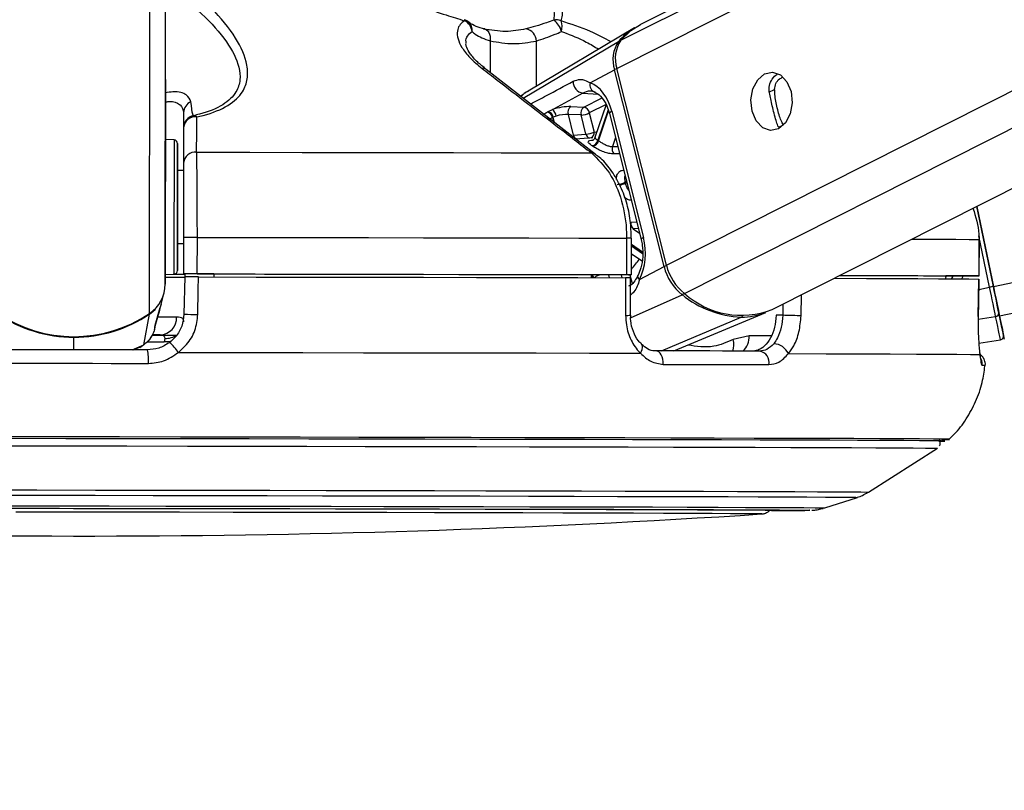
# Paper-space layout '2.5M DUO Wall Base Bracket' of a CAD drawing. Header units: millimetres. Extents: x 20 to 18989, y 40 to 14956.
# Tile 8 of 109: x 4041 to 4203, y 6362 to 6489. Entities that reach past the tile are written whole.
import ezdxf

# ---------------------------------------------------------------- set-up
doc = ezdxf.new("R2010")
doc.units = ezdxf.units.MM
doc.layers.add('COMPONENT_GEOMETRY', color=7, linetype='Continuous')
doc.styles.add('SLDTEXTSTYLE1', font='TXT', dxfattribs={"width": 0.75})
doc.dimstyles.new('SLDDIMSTYLE0', dxfattribs={"dimtxt": 150, "dimasz": 6.604, "dimexe": 0, "dimexo": 0.0625, "dimgap": 37.5, "dimtad": 0, "dimtih": 1, "dimtoh": 1, "dimdec": 0, "dimlfac": 0.5, "dimrnd": 1e-09, "dimzin": 12, "dimdsep": 46, "dimtxsty": 'SLDTEXTSTYLE1', "dimsah": 1, "dimcen": 0.09, "dimadec": 0, "dimazin": 3, "dimtfac": 1, "dimtdec": 0, "dimtofl": 0, "dimtmove": 0, "dimatfit": 3, "dimfxl": 1, "dimfrac": 2, "dimtolj": 1, "dimtzin": 12, "dimarcsym": 0})

# ---------------------------------------------------------------- blocks, each defined once
blk = doc.blocks.new('_D_23')
at = {"layer": 'COMPONENT_GEOMETRY', "color": 7, "ltscale": 2}
for p, q in [((6638.52, 7959.49), (607.65, 7959.49)), ((614, 7959.49), (614, 5158.05)), ((614, 2118.49), (614, 4919.93)), ((6537.75, 2118.49), (607.65, 2118.49))]:
    blk.add_line(p, q, dxfattribs=at)
for points in [[(614, 7959.49), (612.99, 7952.89), (615.02, 7952.89)], [(614, 2118.49), (615.02, 2125.1), (612.99, 2125.1)]]:
    blk.add_solid(points, dxfattribs=at)
at = {"layer": 'COMPONENT_GEOMETRY', "color": 7, "ltscale": 2, "insert": (392.34, 5113.29), "char_height": 150, "attachment_point": 1, "style": 'SLDTEXTSTYLE1'}
blk.add_mtext('2921', dxfattribs=at)

psp = doc.layouts.new('2.5M DUO Wall Base Bracket')

# ---------------------------------------------------------------- linework, layer by layer
at = {"color": 8, "linetype": 'Continuous', "lineweight": 25, "ltscale": 2}
for p, q in [((4139.09, 6480.52), (4397.59, 6611)), ((4139.74, 6485.15), (4389.06, 6611)), ((4147.22, 6448.17), (4469.8, 6611)), ((4150.2, 6443.53), (4481.98, 6611)), ((4200.9, 6444.69), (5001.32, 6611)), ((4201.9, 6439.86), (5025.54, 6611)), ((4064.91, 6445.05), (4065.12, 6601.65)), ((4062.33, 6440.24), (4062.52, 6586.5)), ((4118.26, 6485.03), (4118.25, 6479.81)), ((4123.67, 6475.61), (4139.34, 6484.91)), ((4125.85, 6485.01), (4125.84, 6477.56)), ((4164.05, 6476.6), (4164.98, 6477.07)), ((4133.47, 6476.44), (4135.99, 6476.26)), ((4133.65, 6474.13), (4136.65, 6475.65)), ((4137.3, 6474.58), (4134.55, 6473.19)), ((4137.65, 6473.73), (4135.96, 6468.71)), ((4136.08, 6468.63), (4137.72, 6473.52)), ((4127.86, 6472.27), (4127.65, 6472.29)), ((4128.51, 6472.43), (4128.69, 6471.71)), ((4128.86, 6471.58), (4128.63, 6472.49)), ((4165.69, 6470.84), (4166.45, 6471.22)), ((4138.86, 6469.14), (4138.37, 6467.67)), ((4138.37, 6467.67), (4139.23, 6467.69)), ((4140.67, 6461.93), (4140.43, 6461.81)), ((4140.48, 6461.64), (4140.72, 6461.76)), ((4141.38, 6455.27), (4142.34, 6455.3)), ((4142.62, 6454.19), (4141.77, 6454.16)), ((4141.77, 6454.16), (4142.8, 6453.47)), ((4200.28, 6444.56), (4198.53, 6452.99)), ((4143.3, 6450.34), (4141.47, 6451.57)), ((4141.47, 6451.36), (4143.3, 6450.13)), ((4141.46, 6449.73), (4141.61, 6449.95)), ((4137.69, 6446.62), (4137.81, 6446.13)), ((4139.93, 6446.13), (4139.81, 6446.62)), ((4141.23, 6446.62), (4141.59, 6445.17)), ((4193.07, 6446.27), (4193.17, 6446.42)), ((4194.22, 6446.42), (4194.03, 6445.95)), ((4198.49, 6444.19), (4200.28, 6444.56)), ((4141.34, 6439.53), (4149.79, 6443.34)), ((4169.31, 6439.87), (4169.4, 6443.33)), ((4166.35, 6441.8), (4166.31, 6439.95)), ((4146.38, 6434.11), (4159.48, 6439.65)), ((4198.4, 6439.29), (4201.27, 6439.76)), ((4049.89, 6434.29), (4049.89, 6436.34)), ((4164.44, 6436.6), (4160.82, 6436.6)), ((4059.48, 6434.27), (4061.38, 6435.1)), ((4060.71, 6434.74), (4061.38, 6435.1)), ((4061.96, 6435.57), (4064.76, 6435.57)), ((4193.68, 6419.58), (4193.67, 6419.58))]:
    psp.add_line(p, q, dxfattribs=at)
at = {"color": 7, "linetype": 'Continuous', "lineweight": 25, "ltscale": 2}
for p, q in [((4387.16, 6611), (4142.95, 6487.73)), ((4164.57, 6440.89), (4501.56, 6611)), ((4064.95, 6478.67), (4065.12, 6601.65)), ((4141.96, 6487.17), (4124.52, 6476.77)), ((4135.53, 6466.4), (4117.59, 6480.32)), ((4134.68, 6478.16), (4138.69, 6480.3)), ((4146.82, 6447.96), (4138.69, 6480.3)), ((4147.22, 6448.17), (4139.09, 6480.52)), ((4064.95, 6478.67), (4064.91, 6445.05)), ((4067.94, 6473.28), (4067.93, 6463.73)), ((4127.79, 6473.43), (4128.49, 6473.74)), ((4131.5, 6474.23), (4133.65, 6474.13)), ((4137.31, 6474.57), (4135.48, 6469.15)), ((4138.24, 6473.46), (4143.44, 6452.75)), ((4129.12, 6472.68), (4128.63, 6472.49)), ((4131.07, 6472.95), (4131.92, 6469.57)), ((4133.22, 6472.86), (4131.07, 6472.95)), ((4134, 6469.73), (4133.22, 6472.86)), ((4134.55, 6473.19), (4135.34, 6470.06)), ((4137.87, 6473.1), (4143.07, 6452.38)), ((4067.94, 6470.79), (4067.93, 6465)), ((4066.37, 6468.77), (4064.94, 6468.84)), ((4131.92, 6469.57), (4134, 6469.73)), ((4135.12, 6469.11), (4132.3, 6468.91)), ((4067.93, 6463.73), (4066.93, 6463.74)), ((4067.93, 6463.73), (4067.93, 6463.73)), ((4200.9, 6444.69), (4198.16, 6457.85)), ((4198.16, 6457.85), (4200.9, 6444.69)), ((4067.92, 6452.76), (4067.91, 6446.76)), ((4070.18, 6446.76), (4070.19, 6452.76)), ((4140.68, 6452.63), (4140.67, 6446.63)), ((4141.46, 6446.62), (4141.47, 6452.62)), ((4198.54, 6452.41), (4198.53, 6446.41)), ((4198.56, 6452.41), (4198.54, 6452.41)), ((4198.55, 6446.41), (4198.56, 6452.41)), ((4066.92, 6451.74), (4067.92, 6451.73)), ((4141.46, 6450.05), (4143.21, 6448.88)), ((4142.8, 6445.81), (4146.82, 6447.96)), ((4064.91, 6446.63), (4066.34, 6446.71)), ((4067.91, 6446.74), (4067.91, 6446.76)), ((4072.91, 6446.74), (4067.91, 6446.74)), ((4067.91, 6446.74), (4067.91, 6446.73)), ((4067.91, 6446.74), (4067.91, 6446.72)), ((4067.91, 6446.73), (4068.13, 6446.73)), ((4067.91, 6446.72), (4067.91, 6446.73)), ((4068.12, 6446.26), (4068, 6440.15)), ((4068.13, 6446.74), (4068.12, 6446.24)), ((4072.91, 6446.75), (4072.91, 6446.25)), ((4134.88, 6446.63), (4134.87, 6446.14)), ((4140.87, 6446.62), (4134.88, 6446.62)), ((4141.29, 6439.99), (4141.29, 6446.12)), ((4193.07, 6446.43), (4193.06, 6445.95)), ((4196.55, 6446.41), (4193.07, 6446.42)), ((4198.42, 6439.74), (4198.52, 6445.91)), ((4198.49, 6445.91), (4198.5, 6445.91)), ((4064.24, 6441.79), (4064.68, 6443.47)), ((4063.28, 6438.31), (4064.07, 6441.21)), ((4064.24, 6441.79), (4064.05, 6441.11)), ((4061.38, 6435.1), (4062.31, 6440.13)), ((4141.29, 6439.99), (4141.29, 6439.99)), ((4148.44, 6434.1), (4163.52, 6440.43)), ((4166.31, 6439.95), (4165.21, 6439.95)), ((4198.4, 6439.74), (4198.42, 6439.74)), ((4063.15, 6437.64), (4063.24, 6438.02)), ((4063.23, 6438.13), (4063.29, 6438.3)), ((4063.31, 6438.37), (4063.33, 6438.42)), ((4064.09, 6436.72), (4062.75, 6436.72)), ((4064.83, 6436.16), (4064.76, 6435.57)), ((4160.82, 6436.6), (4158.19, 6435.96)), ((4059.67, 6434.26), (4060.72, 6434.72)), ((4060.74, 6434.68), (4061.12, 6434.96)), ((4143.12, 6435.18), (4143.09, 6435.2)), ((4198.51, 6435.38), (4202.07, 6435.93)), ((4180.4, 6410.9), (4191.71, 6418.12)), ((4173.23, 6408.31), (4178.56, 6410.03))]:
    psp.add_line(p, q, dxfattribs=at)
at = {"color": 8, "linetype": 'Continuous', "lineweight": 25, "ltscale": 2, "flags": 128}
for points in [[(4114.03, 6488.51), (4114.04, 6488.5), (4114.06, 6488.48), (4114.07, 6488.45), (4114.07, 6488.4), (4114.07, 6488.34)], [(4138.24, 6473.46), (4138.07, 6473.37), (4137.95, 6473.27), (4137.88, 6473.19), (4137.87, 6473.11), (4137.87, 6473.1)], [(4135.34, 6470.06), (4135.67, 6470.1), (4135.81, 6470.11)], [(4066.37, 6468.77), (4066.37, 6468.75), (4066.37, 6468.22), (4066.37, 6466.98), (4066.37, 6465.1), (4066.36, 6462.73), (4066.36, 6460.01)], [(4139.53, 6466.49), (4139.2, 6466.48), (4138.57, 6466.47)], [(4066.36, 6460.01), (4066.35, 6457.14), (4066.35, 6454.31), (4066.35, 6451.71), (4066.34, 6449.53), (4066.34, 6447.9), (4066.34, 6446.94), (4066.34, 6446.71)], [(4143.44, 6452.75), (4143.28, 6452.65), (4143.16, 6452.55), (4143.09, 6452.47), (4143.07, 6452.39), (4143.07, 6452.38)], [(4187.52, 6452.48), (4188.5, 6452.48), (4191.9, 6452.46), (4194.71, 6452.44), (4196.93, 6452.43), (4198.54, 6452.41)], [(4142.8, 6445.81), (4142.66, 6445.99), (4142.57, 6446.16), (4142.52, 6446.32), (4142.53, 6446.47), (4142.55, 6446.54)], [(4062.29, 6440.21), (4062.31, 6440.16), (4062.31, 6440.13)], [(4066.79, 6439.66), (4065.91, 6439.66), (4064.81, 6439.66), (4063.68, 6439.66)], [(4065.85, 6435.67), (4065.37, 6435.58), (4064.76, 6435.57)], [(4142.96, 6433.72), (4143.13, 6434.05), (4143.24, 6434.36), (4143.29, 6434.65), (4143.27, 6434.9), (4143.18, 6435.1), (4143.12, 6435.18)], [(4034.22, 6411.27), (4043.83, 6411.26), (4053.48, 6411.25), (4063.11, 6411.23), (4072.66, 6411.22), (4082.09, 6411.2), (4091.34, 6411.19), (4100.37, 6411.17), (4109.12, 6411.15), (4117.55, 6411.14), (4125.61, 6411.12), (4133.25, 6411.1), (4140.44, 6411.08), (4147.14, 6411.06), (4153.3, 6411.05), (4158.9, 6411.03), (4163.9, 6411.01), (4168.28, 6410.99), (4172.01, 6410.97), (4175.08, 6410.96), (4177.46, 6410.94), (4179.14, 6410.93), (4180.12, 6410.91), (4180.4, 6410.9)], [(4034.44, 6410.4), (4043.92, 6410.39), (4053.43, 6410.38), (4062.92, 6410.36), (4072.34, 6410.35), (4081.64, 6410.33), (4090.76, 6410.32), (4099.66, 6410.3), (4108.29, 6410.28), (4116.6, 6410.27), (4124.54, 6410.25), (4132.08, 6410.23), (4139.17, 6410.21), (4145.77, 6410.2), (4151.84, 6410.18), (4157.36, 6410.16), (4162.29, 6410.14), (4166.61, 6410.12), (4170.29, 6410.11), (4173.31, 6410.09), (4175.66, 6410.08), (4177.32, 6410.06), (4178.29, 6410.05), (4178.56, 6410.03)], [(4037.04, 6408.66), (4046.36, 6408.65), (4055.69, 6408.64), (4065, 6408.62), (4074.21, 6408.61), (4083.29, 6408.59), (4092.18, 6408.58), (4100.82, 6408.56), (4109.17, 6408.54), (4117.18, 6408.53), (4124.81, 6408.51), (4132, 6408.49), (4138.73, 6408.47), (4144.95, 6408.46), (4150.62, 6408.44), (4155.72, 6408.42), (4160.2, 6408.4), (4164.06, 6408.39), (4167.26, 6408.37), (4169.79, 6408.36), (4171.64, 6408.34), (4172.78, 6408.33), (4173.22, 6408.31), (4173.23, 6408.31)], [(4170.75, 6407.93), (4170.73, 6407.92), (4170.71, 6407.92)]]:
    psp.add_lwpolyline(points, dxfattribs=at)
at = {"color": 7, "linetype": 'Continuous', "lineweight": 25, "ltscale": 2, "flags": 128}
for points in [[(4117.16, 6487), (4117.42, 6486.97), (4117.65, 6486.86), (4117.87, 6486.68), (4118.04, 6486.43), (4118.17, 6486.13), (4118.25, 6485.79), (4118.28, 6485.42), (4118.26, 6485.03)], [(4139.74, 6485.15), (4141.36, 6486.72), (4142.95, 6487.73)], [(4163.34, 6479.63), (4164.65, 6479.9), (4165.94, 6479.44), (4167, 6478.33), (4167.68, 6476.72), (4167.87, 6474.87), (4167.54, 6473.05), (4166.75, 6471.55), (4165.61, 6470.59), (4164.3, 6470.31), (4163.02, 6470.77), (4161.96, 6471.88), (4161.28, 6473.49), (4161.09, 6475.34), (4161.41, 6477.16), (4162.2, 6478.66), (4163.34, 6479.63)], [(4133.47, 6476.44), (4128.68, 6473.84), (4128.49, 6473.74)], [(4064.94, 6473.15), (4064.94, 6473.17), (4064.94, 6472.47), (4064.94, 6471.17), (4064.94, 6469.44), (4064.94, 6467.57), (4064.93, 6465.83), (4064.93, 6464.49), (4064.93, 6463.76), (4064.93, 6463.74), (4064.93, 6464.43), (4064.93, 6465.74), (4064.94, 6467.46), (4064.94, 6469.34), (4064.94, 6471.08), (4064.94, 6472.41), (4064.94, 6473.15)], [(4066.93, 6459.89), (4066.93, 6462.45), (4066.93, 6464.7), (4066.94, 6466.47), (4066.94, 6467.65), (4066.94, 6468.15), (4066.94, 6467.94), (4066.94, 6467.04), (4066.93, 6465.5), (4066.93, 6463.74)], [(4070.07, 6466.75), (4078.8, 6466.73), (4087.42, 6466.72), (4095.89, 6466.7), (4104.18, 6466.69), (4112.26, 6466.67), (4120.09, 6466.66), (4127.65, 6466.64), (4134.91, 6466.62)], [(4066.93, 6463.74), (4066.93, 6464.06), (4066.93, 6464.33), (4066.93, 6463.89), (4066.93, 6462.78), (4066.93, 6461.12), (4066.93, 6459.1)], [(4066.92, 6451.74), (4066.91, 6450.77), (4066.91, 6449), (4066.91, 6447.82), (4066.91, 6447.32), (4066.91, 6447.53), (4066.91, 6448.43), (4066.91, 6449.97), (4066.92, 6452.04), (4066.92, 6454.49), (4066.92, 6457.17), (4066.93, 6459.89)], [(4066.93, 6459.1), (4066.92, 6456.93), (4066.92, 6454.84), (4066.92, 6453.07), (4066.92, 6451.81), (4066.91, 6451.19), (4066.92, 6451.28), (4066.92, 6451.74)], [(4070.19, 6452.76), (4079.69, 6452.74), (4089.08, 6452.73), (4098.3, 6452.71), (4107.32, 6452.7), (4116.1, 6452.68), (4124.61, 6452.66), (4132.82, 6452.64), (4140.68, 6452.63)], [(4066.2, 6446.7), (4067.61, 6446.7), (4068.13, 6446.7)], [(4070.18, 6446.76), (4079.69, 6446.74), (4089.07, 6446.73), (4098.29, 6446.71), (4107.31, 6446.7), (4116.1, 6446.68), (4124.61, 6446.66), (4132.81, 6446.64), (4140.67, 6446.63)], [(4070.27, 6440.08), (4070.35, 6444.08), (4070.39, 6446.26)], [(4070.39, 6446.26), (4079.84, 6446.24), (4089.17, 6446.23), (4098.34, 6446.21), (4107.31, 6446.2), (4116.05, 6446.18), (4124.51, 6446.16), (4132.67, 6446.14), (4140.5, 6446.13)], [(4072.91, 6446.75), (4081.22, 6446.73), (4089.42, 6446.72), (4097.49, 6446.71), (4105.4, 6446.69), (4113.12, 6446.68), (4120.62, 6446.66), (4127.88, 6446.65), (4134.88, 6446.63)], [(4140.5, 6446.13), (4140.5, 6442.13), (4140.5, 6439.95)], [(4140.67, 6446.63), (4140.98, 6446.62), (4141.22, 6446.62), (4141.38, 6446.62), (4141.45, 6446.62), (4141.44, 6446.62), (4141.33, 6446.62), (4141.14, 6446.62), (4140.87, 6446.62)], [(4174.74, 6446.03), (4175.01, 6446.03), (4180.04, 6446.01), (4184.54, 6445.99), (4188.49, 6445.98), (4191.87, 6445.96), (4194.68, 6445.94), (4196.89, 6445.93), (4198.5, 6445.91)], [(4175.7, 6446.51), (4176.5, 6446.51), (4180.41, 6446.5), (4183.87, 6446.48), (4186.88, 6446.47), (4189.42, 6446.45), (4191.49, 6446.44), (4193.07, 6446.43)], [(4175.72, 6446.53), (4179.99, 6446.51), (4184.52, 6446.49), (4188.49, 6446.48), (4191.89, 6446.46), (4194.71, 6446.44), (4196.92, 6446.43), (4198.53, 6446.41)], [(4198.53, 6446.41), (4198.55, 6446.41), (4198.47, 6446.41), (4198.3, 6446.41), (4198.06, 6446.41), (4197.75, 6446.41), (4197.38, 6446.41), (4196.97, 6446.41), (4196.55, 6446.41)], [(4198.5, 6445.91), (4198.44, 6441.92), (4198.4, 6439.74)], [(4201.27, 6439.76), (4201.18, 6440.2), (4201.08, 6440.7), (4200.96, 6441.25), (4200.84, 6441.85), (4200.71, 6442.5), (4200.57, 6443.17), (4200.42, 6443.86), (4200.28, 6444.56)], [(4201.9, 6439.86), (4201.81, 6440.3), (4201.7, 6440.8), (4201.59, 6441.36), (4201.46, 6441.97), (4201.33, 6442.61), (4201.19, 6443.29), (4201.04, 6443.98), (4200.9, 6444.69)], [(4200.9, 6444.69), (4201.03, 6444.06), (4201.16, 6443.43), (4201.28, 6442.83), (4201.4, 6442.25), (4201.51, 6441.71), (4201.62, 6441.21), (4201.71, 6440.76), (4201.79, 6440.37)], [(4062.31, 6440.13), (4062.87, 6440.57), (4063.3, 6440.98)], [(4169.31, 6439.87), (4169.02, 6439.88), (4168.67, 6439.89), (4168.28, 6439.9), (4167.86, 6439.91), (4167.43, 6439.92), (4167.02, 6439.93), (4166.64, 6439.94), (4166.31, 6439.95)], [(4202.07, 6435.93), (4202.05, 6435.99), (4202.01, 6436.18), (4201.95, 6436.49), (4201.86, 6436.92), (4201.75, 6437.46), (4201.61, 6438.12), (4201.45, 6438.89), (4201.27, 6439.76)], [(4201.79, 6440.37), (4201.97, 6439.52), (4202.12, 6438.77), (4202.26, 6438.13), (4202.37, 6437.6), (4202.45, 6437.19), (4202.51, 6436.89), (4202.55, 6436.71), (4202.56, 6436.65)], [(4202.55, 6436.68), (4202.64, 6436.27), (4202.69, 6436.03), (4202.64, 6436.28), (4202.49, 6437.01), (4202.24, 6438.22), (4201.9, 6439.86)], [(4062.83, 6436.7), (4064.87, 6436.7), (4066.86, 6436.7)], [(4062, 6434.27), (4058.97, 6434.27), (4055.95, 6434.28), (4052.92, 6434.28), (4049.89, 6434.29), (4046.86, 6434.29), (4043.84, 6434.29), (4040.81, 6434.3), (4037.79, 6434.3)], [(4067.07, 6433.86), (4077.35, 6433.85), (4087.5, 6433.83), (4097.47, 6433.81), (4107.21, 6433.8), (4116.67, 6433.78), (4125.82, 6433.76), (4134.59, 6433.74), (4142.96, 6433.72)], [(4146.69, 6431.89), (4146.69, 6432.31), (4146.64, 6432.72), (4146.53, 6433.11), (4146.37, 6433.45), (4146.17, 6433.73), (4145.94, 6433.94), (4145.68, 6434.07), (4145.41, 6434.11)], [(4162.53, 6434.06), (4160.54, 6434.07), (4158.51, 6434.08), (4156.44, 6434.08), (4154.32, 6434.09), (4152.15, 6434.09), (4149.95, 6434.1), (4147.7, 6434.1), (4145.41, 6434.11)], [(4167.25, 6433.65), (4173.43, 6433.63), (4179.01, 6433.62), (4183.96, 6433.6), (4188.27, 6433.58), (4191.92, 6433.56), (4194.88, 6433.54), (4197.14, 6433.53), (4198.69, 6433.51)], [(4037.62, 6432.09), (4040.68, 6432.08), (4043.75, 6432.08), (4046.82, 6432.08), (4049.89, 6432.07), (4052.96, 6432.07), (4056.03, 6432.06), (4059.09, 6432.06), (4062.16, 6432.05)], [(4146.69, 6431.89), (4149.01, 6431.89), (4151.29, 6431.88), (4153.53, 6431.88), (4155.72, 6431.87), (4157.87, 6431.86), (4159.97, 6431.86), (4162.03, 6431.85), (4164.04, 6431.85)], [(4193.67, 6419.58), (4193.48, 6419.59), (4192.61, 6419.61), (4191.04, 6419.62), (4188.78, 6419.64), (4185.85, 6419.65), (4182.25, 6419.67), (4178.01, 6419.69), (4173.14, 6419.71), (4167.67, 6419.73), (4161.63, 6419.74), (4155.05, 6419.76), (4147.95, 6419.78), (4140.37, 6419.8), (4132.36, 6419.82), (4123.94, 6419.84), (4115.16, 6419.86), (4106.06, 6419.88), (4096.69, 6419.89), (4087.09, 6419.91), (4077.31, 6419.93), (4067.4, 6419.94), (4057.4, 6419.96), (4047.36, 6419.97), (4037.34, 6419.98)], [(4191.93, 6419.27), (4192.04, 6419.27), (4192.84, 6419.29), (4192.93, 6419.3), (4192.31, 6419.31), (4190.97, 6419.33), (4188.94, 6419.35), (4186.21, 6419.36), (4182.8, 6419.38), (4178.73, 6419.4), (4174.02, 6419.42), (4168.69, 6419.43), (4162.76, 6419.45), (4156.28, 6419.47), (4149.26, 6419.49), (4141.75, 6419.51), (4133.78, 6419.53), (4125.4, 6419.55), (4116.64, 6419.57), (4107.54, 6419.59), (4098.16, 6419.6), (4088.54, 6419.62), (4078.72, 6419.64), (4068.76, 6419.65), (4058.71, 6419.67), (4048.61, 6419.68), (4038.52, 6419.69)], [(4191.94, 6419.27), (4192.66, 6419.29), (4192.75, 6419.3), (4192.13, 6419.31), (4190.79, 6419.33), (4188.76, 6419.35), (4186.03, 6419.36), (4182.63, 6419.38), (4178.57, 6419.4), (4173.86, 6419.42), (4168.54, 6419.43), (4162.62, 6419.45), (4156.14, 6419.47), (4149.14, 6419.49), (4141.64, 6419.51), (4133.68, 6419.53), (4125.3, 6419.55), (4116.55, 6419.57), (4107.47, 6419.59), (4098.1, 6419.6), (4088.49, 6419.62), (4078.68, 6419.64), (4068.74, 6419.65), (4058.7, 6419.67), (4048.61, 6419.68), (4038.53, 6419.69)], [(4038.62, 6418.51), (4048.62, 6418.5), (4058.63, 6418.49), (4068.59, 6418.47), (4078.46, 6418.46), (4088.19, 6418.44), (4097.73, 6418.42), (4107.03, 6418.41), (4116.04, 6418.39), (4124.73, 6418.37), (4133.04, 6418.35), (4140.94, 6418.33), (4148.38, 6418.31), (4155.34, 6418.29), (4161.77, 6418.27), (4167.64, 6418.26), (4172.92, 6418.24), (4177.59, 6418.22), (4181.62, 6418.2), (4185, 6418.18), (4187.71, 6418.17), (4189.73, 6418.15), (4191.05, 6418.14), (4191.66, 6418.12), (4191.71, 6418.12)], [(4038.29, 6408.26), (4047.54, 6408.25), (4056.8, 6408.24), (4066.02, 6408.23), (4075.14, 6408.21), (4084.12, 6408.2), (4092.9, 6408.18), (4101.42, 6408.16), (4109.64, 6408.15), (4117.51, 6408.13), (4124.98, 6408.11), (4132.01, 6408.1), (4138.56, 6408.08), (4144.59, 6408.06), (4150.06, 6408.04), (4154.94, 6408.03), (4159.21, 6408.01), (4162.84, 6407.99), (4165.8, 6407.98), (4168.08, 6407.96), (4169.67, 6407.95), (4170.56, 6407.93), (4170.75, 6407.93)], [(4162.85, 6407.31), (4162.86, 6407.31), (4162.64, 6407.32), (4161.71, 6407.33), (4160.07, 6407.35), (4157.73, 6407.36), (4154.71, 6407.38), (4151.03, 6407.39), (4146.71, 6407.41), (4141.78, 6407.43), (4136.27, 6407.44), (4130.21, 6407.46), (4123.64, 6407.48), (4116.61, 6407.49), (4109.15, 6407.51), (4101.32, 6407.53), (4093.16, 6407.54), (4084.73, 6407.56), (4076.08, 6407.57), (4067.26, 6407.59), (4058.34, 6407.6), (4049.36, 6407.61), (4040.38, 6407.63)], [(4040.83, 6408.25), (4049.86, 6408.24), (4058.88, 6408.23), (4067.85, 6408.22), (4076.7, 6408.2), (4085.39, 6408.19), (4093.87, 6408.17), (4102.07, 6408.15), (4109.94, 6408.14), (4117.45, 6408.12), (4124.54, 6408.1), (4131.17, 6408.09), (4137.3, 6408.07), (4142.89, 6408.05), (4147.91, 6408.04), (4152.32, 6408.02), (4156.1, 6408), (4159.23, 6407.99), (4161.68, 6407.97), (4163.44, 6407.96), (4164.5, 6407.94), (4164.86, 6407.93), (4164.5, 6407.92), (4164.5, 6407.92)]]:
    psp.add_lwpolyline(points, dxfattribs=at)
at = {"color": 7, "linetype": 'Continuous', "lineweight": 25, "ltscale": 4}
for centre, radius, start, end in [((4113.46, 6486.59), 2, 49.1592, 73.5582), ((4113.1, 6486.36), 2.21, 6.0282, 63.868), ((4129.1, 6486.41), 2.07, 66.508, 101.8029), ((4127.11, 6485.97), 2.92, 11.539, 57.4916), ((4127.5, 6487.37), 2.59, 341.715, 21.1555), ((4123.83, 6484.98), 2.03, 0.8174, 81.2216), ((4147.15, 6478.5), 10.1, 120.9503, 140.6267), ((4143.71, 6481.95), 5.28, 145.823, 198.1174), ((4144.13, 6482.17), 5.31, 145.8231, 198.1205), ((4133.84, 6478.34), 1.94, 178.5122, 258.9951), ((4135.82, 6477.79), 1.2, 162.4066, 256.1755), ((4069.85, 6473.25), 1.91, 111.8467, 179.2243), ((4127.3, 6472.2), 1.23, 11.1017, 72.6324), ((4127.43, 6472.26), 1.23, 11.063, 72.8436), ((4127.56, 6472.46), 1.58, 8.0532, 54.0187), ((4132.23, 6473.27), 1.21, 127.4571, 195.3578), ((4134.38, 6473.18), 1.21, 127.4598, 195.3682), ((4133.39, 6472.98), 1.19, 10.4841, 77.2891), ((4069.94, 6470.78), 2, 101.2754, 179.9121), ((4069.85, 6470.64), 1.91, 82.5896, 175.6132), ((4069.59, 6472.04), 0.708, 44.6941, 93.1791), ((4133.04, 6476.4), 3.55, 272.8503, 295.2349), ((4133.83, 6473.27), 3.55, 272.859, 295.2358), ((4066.34, 6468.17), 0.6, 359.923, 86.923), ((4134.74, 6469.05), 1.27, 281.5369, 344.4907), ((4134.85, 6468.99), 1.28, 281.383, 343.6743), ((4131.97, 6462.63), 7.27, 55.5793, 56.6915), ((4069.84, 6464.85), 1.91, 82.8648, 175.6282), ((4130.55, 6461.06), 8.08, 55.6792, 56.5989), ((4139.67, 6467.26), 1.36, 162.4524, 215.8172), ((4138.92, 6464.94), 3.48, 272.9287, 295.7671), ((4127.93, 6458.58), 12.92, 13.6705, 14.4619), ((4142.57, 6455.06), 1.21, 170.2588, 228.3043), ((4068.96, 6008.39), 444.37, 89.8416, 90.1343), ((4155.04, 6449.98), 8.47, 193.8279, 231.6269), ((4155.49, 6450.2), 8.52, 193.8258, 231.6279), ((4065.71, 6822.92), 376.71, 269.8736, 270.3666), ((4066.31, 6447.31), 0.6, 272.923, 359.923), ((4066.58, 6593.11), 146.4, 269.9191, 270.5182), ((4068.97, 5976.58), 470.19, 89.8526, 90.1293), ((4059.07, 6445.08), 5.84, 303.9423, 359.7265), ((4224, 6331.27), 115.75, 101.5128, 101.8252), ((4160.23, 6456.19), 16.55, 230.8949, 267.4203), ((4159.52, 6453.86), 13.91, 227.9613, 291.2828), ((4049.92, 6458.57), 22.13, 235.7562, 304.09), ((4049.91, 6458.39), 22.05, 235.7269, 269.9735), ((4049.94, 6458.39), 22.05, 269.8731, 304.1194), ((4063.94, 6439.57), 2.85, 272.9683, 1.8373), ((4070.46, 6482.87), 42.78, 266.7076, 269.7513), ((4159.59, 6449.93), 10.28, 269.4286, 292.4925), ((4201.23, 6440.32), 0.56, 274.0931, 5.1523), ((4201.97, 6436.52), 0.6, 278.7233, 11.7519), ((4061.23, 6430.14), 6.92, 32.4938, 50.5333), ((4164.71, 6432.49), 2.79, 24.5613, 87.5778), ((4055.08, 6432.66), 7.1, 355.132, 13.1273), ((4162.21, 6432.22), 1.87, 348.3347, 80.3063), ((4192.7, 6438.95), 19.4, 269.2776, 272.8969), ((4052.13, 8097.25), 1693.56, 266.09752, 273.74842), ((4165.07, 6811.81), 403.93, 269.9119, 270.7997)]:
    psp.add_arc(centre, radius, start, end, dxfattribs=at)
at = {"color": 8, "linetype": 'Continuous', "lineweight": 25, "ltscale": 4}
for centre, radius, start, end in [((4113.66, 6486.88), 1.66, 350.1971, 47.9977), ((4139.55, 6484.53), 0.431, 83.4946, 118.9307), ((4117.06, 6479.62), 0.906, 53.0874, 98.0505), ((4139.51, 6478.69), 1.81, 102.9006, 116.8535), ((4134.47, 6469.89), 0.884, 295.2589, 11.1544), ((4132.78, 6469.75), 0.875, 191.4205, 250.4598), ((4134.85, 6469.9), 0.864, 191.2231, 252.408), ((4135.02, 6465.74), 0.894, 52.164, 97.0131), ((4138.96, 6464.95), 3.64, 279.2736, 294.638), ((4140.7, 6360.34), 92.29, 89.5213, 90.0117), ((4133.48, 6455.1), 10.99, 316.5812, 327.4732), ((4147.72, 6446.1), 2.06, 103.7626, 115.9946), ((4133.68, 6445.69), 1.5, 17.1209, 36.5719), ((4133.82, 6445.74), 1.49, 15.5388, 36.3335), ((4149.35, 6444.2), 0.965, 297.0368, 321.64), ((4140.69, 6444.7), 4.76, 267.7517, 277.3037), ((4159.3, 6440.05), 0.447, 294.8403, 330.2567), ((4065, 6439.29), 3.14, 266.9681, 306.2341), ((4157.53, 6436.48), 3.29, 312.9719, 2.069), ((4155.33, 6435.17), 2.97, 338.3192, 15.4725), ((4197.06, 6431.91), 2, 353.7156, 24.4482), ((4199.25, 6429.98), 1.72, 79.6197, 96.4748)]:
    psp.add_arc(centre, radius, start, end, dxfattribs=at)
at = {"color": 7, "linetype": 'Continuous', "lineweight": 25, "ltscale": 4}
for centre, major_axis, ratio, start_param, end_param in [((4133.59, 6470.98), (-0.15, 7.38), 0.67204, 5.041986, 6.032652), ((4129.74, 6473.28), (2.74, 0.58), 0.275806, 0.817832, 1.987525), ((4129.94, 6472.34), (1.77, 0.33), 0.295802, 0.82501, 1.994704), ((4138.79, 6450.26), (-0.15, 7.38), 0.67204, 4.051321, 5.041986)]:
    psp.add_ellipse(centre, major_axis=major_axis, ratio=ratio, start_param=start_param, end_param=end_param, dxfattribs=at)
at = {"color": 8, "linetype": 'Continuous', "lineweight": 25, "ltscale": 4}
for centre, major_axis, ratio, start_param, end_param in [((4129.82, 6472.28), (1.77, 0.33), 0.295802, 2.81091, 3.159182), ((4188.81, 6448.48), (4.84, 5.57), 0.999929, 5.075993, 5.143984)]:
    psp.add_ellipse(centre, major_axis=major_axis, ratio=ratio, start_param=start_param, end_param=end_param, dxfattribs=at)
at = {"color": 7, "linetype": 'Continuous', "lineweight": 25, "ltscale": 2}
for points, knots in [([(4070.09, 6472.54), (4070.45, 6472.62), (4072.43, 6473.08), (4075.49, 6474.32), (4077.72, 6476.49), (4078.52, 6478.78), (4078.41, 6481.74), (4076.61, 6485.7), (4072.72, 6490.5), (4068.99, 6493.62), (4067.13, 6495.18)], [0, 0, 0, 0, 0.024025, 0.134637, 0.244506, 0.334113, 0.423972, 0.601082, 0.800328, 1, 1, 1, 1]), ([(4096.11, 6495.13), (4098.49, 6494.11), (4103.31, 6492.04), (4109.43, 6489.76), (4113.06, 6488.65), (4114.07, 6488.34)], [0, 0, 0, 0, 0.413475, 0.836284, 1, 1, 1, 1]), ([(4125.74, 6494.75), (4126.5, 6493.8), (4128.03, 6491.88), (4128.91, 6489.76), (4128.72, 6488.72), (4128.67, 6488.43)], [0, 0, 0, 0, 0.414625, 0.838123, 1, 1, 1, 1]), ([(4129.92, 6488.3), (4130.01, 6488.61), (4130.33, 6489.69), (4129.67, 6491.94), (4128.26, 6494), (4127.55, 6495.05)], [0, 0, 0, 0, 0.163713, 0.575624, 1, 1, 1, 1]), ([(4065.56, 6493.88), (4067.42, 6492.43), (4071.13, 6489.54), (4075.1, 6485.07), (4077.04, 6481.38), (4077.31, 6478.62), (4076.67, 6476.48), (4074.65, 6474.44), (4071.76, 6473.26), (4069.88, 6472.82), (4069.55, 6472.74)], [0, 0, 0, 0, 0.2028002, 0.4051809, 0.583306, 0.6724968, 0.7614021, 0.8688712, 0.9765425, 1, 1, 1, 1]), ([(4114.07, 6488.34), (4114.01, 6488.31), (4113.35, 6487.87), (4112.56, 6486.57), (4113.2, 6484.39), (4114.86, 6482.25), (4116.25, 6481.09), (4116.94, 6480.52)], [0, 0, 0, 0, 0.024277, 0.282765, 0.612984, 0.806481, 1, 1, 1, 1]), ([(4117.38, 6486.99), (4117.26, 6487.01), (4116.56, 6487.16), (4115.61, 6487.54), (4114.89, 6487.96), (4114.78, 6488.11), (4114.78, 6488.11)], [0, 0, 0, 0, 0.0889819, 0.5350862, 0.9979977, 1, 1, 1, 1]), ([(4128.67, 6488.43), (4128.29, 6488.29), (4126.61, 6487.68), (4125.21, 6487.29), (4124.14, 6486.99)], [0, 0, 0, 0, 0.231605, 1, 1, 1, 1]), ([(4115.3, 6486.59), (4115.46, 6486.44), (4116.16, 6485.79), (4117.35, 6485.36), (4118.26, 6485.03)], [0, 0, 0, 0, 0.23193, 1, 1, 1, 1]), ([(4124.14, 6486.99), (4123.04, 6486.79), (4120.81, 6486.38), (4118.39, 6486.8), (4117.16, 6487)], [0, 0, 0, 0, 0.49237, 1, 1, 1, 1]), ([(4125.85, 6485.01), (4126.83, 6485.33), (4128.11, 6485.75), (4129.61, 6486.4), (4129.96, 6486.55)], [0, 0, 0, 0, 0.768074, 1, 1, 1, 1]), ([(4117.63, 6480.35), (4117.14, 6480.75), (4116.04, 6481.62), (4114.96, 6482.9), (4114.35, 6483.96), (4114.27, 6484.49), (4114.29, 6484.55), (4114.29, 6484.55)], [0, 0, 0, 0, 0.220961, 0.486741, 0.741158, 0.98964, 1, 1, 1, 1]), ([(4118.26, 6485.03), (4119.56, 6484.81), (4122.19, 6484.37), (4124.62, 6484.8), (4125.85, 6485.01)], [0, 0, 0, 0, 0.492725, 1, 1, 1, 1]), ([(4116.94, 6480.52), (4117.77, 6479.88), (4121.91, 6476.69), (4127.9, 6472.06), (4133.06, 6468.06), (4134.91, 6466.62)], [0, 0, 0, 0, 0.138099, 0.690493, 1, 1, 1, 1]), ([(4131.91, 6478.39), (4132.3, 6478.54), (4132.82, 6478.74), (4133.73, 6478.65), (4134.26, 6478.37), (4134.68, 6478.16)], [0, 0, 0, 0, 0.417871, 0.5540022, 1, 1, 1, 1]), ([(4164.13, 6476.51), (4164.1, 6476.92), (4164.04, 6477.73), (4164.57, 6478.78), (4165.08, 6479.4), (4165.42, 6479.52), (4165.42, 6479.52)], [0, 0, 0, 0, 0.329182, 0.657881, 0.996424, 1, 1, 1, 1]), ([(4164.98, 6477.07), (4165.03, 6477.4), (4165.11, 6478.05), (4165.64, 6478.77), (4166.12, 6478.98), (4166.31, 6479.06)], [0, 0, 0, 0, 0.375645, 0.750832, 1, 1, 1, 1]), ([(4124.58, 6476.78), (4124.41, 6476.7), (4123.94, 6476.46), (4123.53, 6476.14), (4123.26, 6475.93)], [0, 0, 0, 0, 0.3470413, 1, 1, 1, 1]), ([(4135.53, 6476.63), (4135.23, 6476.71), (4134.54, 6476.9), (4133.86, 6476.61), (4133.47, 6476.44)], [0, 0, 0, 0, 0.429771, 1, 1, 1, 1]), ([(4135.32, 6476.67), (4135.46, 6476.61), (4135.88, 6476.43), (4136.66, 6475.76), (4137.43, 6474.55), (4137.74, 6473.53), (4137.87, 6473.1)], [0, 0, 0, 0, 0.151553, 0.446648, 0.762754, 1, 1, 1, 1]), ([(4165.49, 6471.1), (4165.4, 6471.36), (4165.23, 6471.89), (4164.91, 6473.07), (4164.6, 6474.33), (4164.33, 6475.51), (4164.2, 6476.18), (4164.13, 6476.51)], [0, 0, 0, 0, 0.2220901, 0.4457792, 0.6401557, 0.8216684, 1, 1, 1, 1]), ([(4166.45, 6471.22), (4166.31, 6471.44), (4166.06, 6471.83), (4165.72, 6472.84), (4165.41, 6473.97), (4165.17, 6475.15), (4165.01, 6476.2), (4164.99, 6476.8), (4164.98, 6477.07)], [0, 0, 0, 0, 0.204631, 0.376339, 0.548839, 0.703356, 0.864286, 1, 1, 1, 1]), ([(4069.55, 6472.74), (4069.51, 6472.81), (4069.37, 6473.03), (4069.24, 6474.19), (4069.14, 6475.02)], [0, 0, 0, 0, 0.2751565, 1, 1, 1, 1]), ([(4067.94, 6473.28), (4067.94, 6472.62), (4067.94, 6471.29), (4067.94, 6470.96), (4067.94, 6470.79)], [0, 0, 0, 0, 0.495323, 1, 1, 1, 1]), ([(4126.98, 6472.92), (4127.03, 6472.96), (4127.21, 6473.11), (4127.48, 6473.26), (4127.67, 6473.37)], [0, 0, 0, 0, 0.274405, 1, 1, 1, 1]), ([(4127.67, 6473.37), (4127.68, 6473.37), (4127.72, 6473.39), (4127.76, 6473.41), (4127.79, 6473.43)], [0, 0, 0, 0, 0.236917, 1, 1, 1, 1]), ([(4070.07, 6466.75), (4070.08, 6467.39), (4070.08, 6469.32), (4070.09, 6471.24), (4070.09, 6472.54)], [0, 0, 0, 0, 0.330974, 1, 1, 1, 1]), ([(4127.73, 6472.38), (4127.73, 6472.38), (4127.71, 6472.39), (4127.81, 6472.33), (4127.98, 6472.17), (4128.01, 6472), (4128.03, 6471.93)], [0, 0, 0, 0, 0.095208, 0.39457, 0.775194, 1, 1, 1, 1]), ([(4128.51, 6472.43), (4128.39, 6472.36), (4128.22, 6472.26), (4128.13, 6472.16), (4128.11, 6472.13)], [0, 0, 0, 0, 0.718846, 1, 1, 1, 1]), ([(4128.63, 6472.49), (4128.6, 6472.48), (4128.56, 6472.46), (4128.52, 6472.44), (4128.51, 6472.43)], [0, 0, 0, 0, 0.7630739, 1, 1, 1, 1]), ([(4165.69, 6470.84), (4165.63, 6470.88), (4165.54, 6470.95), (4165.5, 6471.05), (4165.49, 6471.1)], [0, 0, 0, 0, 0.572688, 1, 1, 1, 1]), ([(4134.99, 6467.8), (4134.9, 6467.87), (4134.63, 6468.05), (4134.37, 6468.31), (4134.35, 6468.53), (4134.6, 6468.67), (4134.98, 6468.72), (4135.17, 6468.74)], [0, 0, 0, 0, 0.116729, 0.333015, 0.551895, 0.773865, 1, 1, 1, 1]), ([(4135.47, 6469.15), (4135.43, 6469.05), (4135.35, 6468.86), (4135.16, 6468.72), (4135.07, 6468.68), (4135.08, 6468.68), (4135.08, 6468.68)], [0, 0, 0, 0, 0.334749, 0.6491, 0.895402, 1, 1, 1, 1]), ([(4136.08, 6468.63), (4136.22, 6468.53), (4136.5, 6468.35), (4137.03, 6468.04), (4137.59, 6467.8), (4138.05, 6467.68), (4138.29, 6467.67), (4138.37, 6467.67)], [0, 0, 0, 0, 0.219862, 0.440337, 0.663179, 0.88547, 1, 1, 1, 1]), ([(4070.19, 6452.76), (4070.19, 6454.55), (4070.19, 6458.12), (4070.15, 6462.86), (4070.11, 6465.53), (4070.08, 6466.58), (4070.07, 6466.75)], [0, 0, 0, 0, 0.313662, 0.627145, 0.941614, 1, 1, 1, 1]), ([(4138.57, 6466.47), (4138.44, 6466.47), (4138.07, 6466.48), (4137.37, 6466.63), (4136.52, 6466.94), (4135.72, 6467.34), (4135.3, 6467.6), (4135.1, 6467.73)], [0, 0, 0, 0, 0.119619, 0.349273, 0.573017, 0.78844, 1, 1, 1, 1]), ([(4134.91, 6466.62), (4135.95, 6465.6), (4138.03, 6463.55), (4140.03, 6458.82), (4140.65, 6454.98), (4140.67, 6452.91), (4140.68, 6452.63)], [0, 0, 0, 0, 0.3170772, 0.6344864, 0.9499015, 1, 1, 1, 1]), ([(4141.45, 6452.62), (4141.42, 6453.58), (4141.36, 6455.61), (4140.7, 6458.59), (4139.61, 6461.45), (4138.08, 6463.93), (4136.7, 6465.61), (4135.74, 6466.25), (4135.53, 6466.39)], [0, 0, 0, 0, 0.173691, 0.364518, 0.55724, 0.749852, 0.943082, 1, 1, 1, 1]), ([(4067.93, 6465), (4067.93, 6464.85), (4067.93, 6463.94), (4067.93, 6461.6), (4067.92, 6457.45), (4067.92, 6454.32), (4067.92, 6452.76)], [0, 0, 0, 0, 0.0584421, 0.3730907, 0.6865264, 1, 1, 1, 1]), ([(4197.55, 6457.55), (4197.99, 6456.13), (4198.52, 6454.45), (4198.54, 6452.7), (4198.54, 6452.41)], [0, 0, 0, 0, 0.837396, 1, 1, 1, 1]), ([(4143.07, 6452.38), (4143.14, 6452.08), (4143.34, 6451.17), (4143.38, 6449.56), (4143.11, 6447.83), (4142.72, 6446.93), (4142.55, 6446.54)], [0, 0, 0, 0, 0.153998, 0.459565, 0.765709, 1, 1, 1, 1]), ([(4070.39, 6446.26), (4070.17, 6446.26), (4069.71, 6446.26), (4069.07, 6446.26), (4068.56, 6446.26), (4068.19, 6446.26), (4068.14, 6446.26), (4068.12, 6446.26)], [0, 0, 0, 0, 0.197555, 0.3951, 0.59269, 0.790297, 1, 1, 1, 1]), ([(4141.26, 6446.12), (4141.26, 6446.12), (4141.26, 6446.12), (4141.01, 6446.12), (4140.67, 6446.13), (4140.5, 6446.13)], [0, 0, 0, 0, 0.246317, 0.612001, 1, 1, 1, 1]), ([(4142.55, 6446.55), (4142.52, 6446.48), (4142.29, 6446.01), (4141.83, 6445.33), (4141.38, 6444.83), (4141.04, 6444.76), (4140.96, 6444.74)], [0, 0, 0, 0, 0.068736, 0.457947, 0.87443, 1, 1, 1, 1]), ([(4064.05, 6441.11), (4063.92, 6440.62), (4063.65, 6439.63), (4063.37, 6438.63), (4063.23, 6438.13)], [0, 0, 0, 0, 0.49326, 1, 1, 1, 1]), ([(4068, 6440.15), (4067.92, 6439.49), (4067.77, 6438.15), (4066.83, 6436.54), (4065.98, 6435.8), (4065.63, 6435.49)], [0, 0, 0, 0, 0.370011, 0.740327, 1, 1, 1, 1]), ([(4067.98, 6438.9), (4067.95, 6439.09), (4067.88, 6439.55), (4067.19, 6439.62), (4066.79, 6439.66)], [0, 0, 0, 0, 0.41647, 1, 1, 1, 1]), ([(4067.07, 6433.86), (4067.54, 6434.27), (4068.69, 6435.27), (4069.95, 6437.41), (4070.17, 6439.19), (4070.27, 6440.08)], [0, 0, 0, 0, 0.2603602, 0.6306917, 1, 1, 1, 1]), ([(4140.5, 6439.95), (4140.53, 6439.42), (4140.6, 6437.99), (4141.32, 6435.79), (4142.31, 6434.36), (4142.91, 6433.76), (4142.96, 6433.72)], [0, 0, 0, 0, 0.220485, 0.59365, 0.970336, 1, 1, 1, 1]), ([(4143.14, 6435.24), (4142.96, 6435.4), (4142.41, 6435.88), (4141.74, 6437.24), (4141.3, 6438.74), (4141.34, 6439.69), (4141.35, 6439.99)], [0, 0, 0, 0, 0.166636, 0.50851, 0.844518, 1, 1, 1, 1]), ([(4165.21, 6439.95), (4165.15, 6439.28), (4165.04, 6437.94), (4164.36, 6436.17), (4163.38, 6434.84), (4162.31, 6434.16), (4161.6, 6434.09), (4161.33, 6434.06)], [0, 0, 0, 0, 0.215277, 0.430556, 0.646481, 0.863792, 1, 1, 1, 1]), ([(4166.31, 6439.95), (4166.25, 6439.28), (4166.13, 6437.95), (4165.56, 6436.34), (4165.05, 6435.59), (4164.83, 6435.28)], [0, 0, 0, 0, 0.369999, 0.740324, 1, 1, 1, 1]), ([(4167.25, 6433.65), (4167.55, 6434.06), (4168.28, 6435.06), (4169.08, 6437.2), (4169.24, 6438.98), (4169.31, 6439.87)], [0, 0, 0, 0, 0.260361, 0.630691, 1, 1, 1, 1]), ([(4198.4, 6439.74), (4198.4, 6439.21), (4198.38, 6437.78), (4198.47, 6435.58), (4198.6, 6434.15), (4198.68, 6433.55), (4198.69, 6433.51)], [0, 0, 0, 0, 0.220486, 0.59365, 0.970356, 1, 1, 1, 1]), ([(4061.75, 6435.43), (4061.83, 6435.49), (4062.17, 6435.72), (4062.5, 6436.14), (4062.66, 6436.52), (4062.7, 6436.61)], [0, 0, 0, 0, 0.203798, 0.810424, 1, 1, 1, 1]), ([(4064.09, 6436.72), (4064.31, 6436.69), (4064.59, 6436.67), (4064.82, 6436.47), (4064.83, 6436.3), (4064.83, 6436.16)], [0, 0, 0, 0, 0.477796, 0.583764, 1, 1, 1, 1]), ([(4065.63, 6435.49), (4065.05, 6435.12), (4063.94, 6434.42), (4062.63, 6434.32), (4062, 6434.27)], [0, 0, 0, 0, 0.519412, 1, 1, 1, 1]), ([(4145.41, 6434.12), (4145.36, 6434.12), (4144.92, 6434.1), (4144.17, 6434.31), (4143.45, 6434.9), (4143.12, 6435.18)], [0, 0, 0, 0, 0.073094, 0.565897, 1, 1, 1, 1]), ([(4164.83, 6435.28), (4164.47, 6434.92), (4163.76, 6434.22), (4162.93, 6434.11), (4162.53, 6434.06)], [0, 0, 0, 0, 0.519395, 1, 1, 1, 1]), ([(4062.16, 6432.05), (4063.01, 6432.13), (4064.81, 6432.29), (4066.29, 6433.32), (4067.07, 6433.86)], [0, 0, 0, 0, 0.475854, 1, 1, 1, 1]), ([(4142.96, 6433.72), (4143.5, 6433.21), (4144.63, 6432.17), (4145.99, 6431.99), (4146.69, 6431.89)], [0, 0, 0, 0, 0.4853481, 1, 1, 1, 1]), ([(4164.04, 6431.85), (4164.6, 6431.92), (4165.78, 6432.08), (4166.75, 6433.11), (4167.25, 6433.65)], [0, 0, 0, 0, 0.475836, 1, 1, 1, 1]), ([(4198.85, 6432.71), (4198.85, 6432.71), (4198.85, 6432.71), (4198.79, 6433.02), (4198.73, 6433.46), (4198.67, 6433.92), (4198.65, 6434.04)], [0, 0, 0, 0, 0.1142311, 0.4138682, 0.8617475, 1, 1, 1, 1]), ([(4199.52, 6431.6), (4199.54, 6431.67), (4199.62, 6431.99), (4199.49, 6432.54), (4199.2, 6433.09), (4198.9, 6433.4), (4198.72, 6433.51), (4198.67, 6433.54)], [0, 0, 0, 0, 0.095966, 0.436301, 0.701068, 0.921944, 1, 1, 1, 1]), ([(4198.69, 6433.51), (4198.74, 6433), (4198.86, 6431.96), (4198.99, 6431.78), (4199.05, 6431.69)], [0, 0, 0, 0, 0.485353, 1, 1, 1, 1]), ([(4193.56, 6419.54), (4193.87, 6419.82), (4194.96, 6420.82), (4196.5, 6422.91), (4198.06, 6425.77), (4199.12, 6428.72), (4199.39, 6430.72), (4199.51, 6431.62)], [0, 0, 0, 0, 0.091102, 0.32206, 0.560084, 0.80211, 1, 1, 1, 1]), ([(4192.05, 6418.51), (4192.08, 6418.57), (4192.18, 6418.73), (4192.19, 6419.05), (4192.12, 6419.35), (4192.02, 6419.48), (4192, 6419.52)], [0, 0, 0, 0, 0.190013, 0.531974, 0.864971, 1, 1, 1, 1]), ([(4178.55, 6410.05), (4178.85, 6410.14), (4179.46, 6410.34), (4180, 6410.71), (4180.27, 6410.9)], [0, 0, 0, 0, 0.488246, 1, 1, 1, 1]), ([(4162.85, 6407.31), (4162.87, 6407.31), (4162.91, 6407.31), (4163.1, 6407.33), (4163.37, 6407.4), (4163.71, 6407.55), (4164.02, 6407.72), (4164.15, 6407.9), (4164.16, 6407.92)], [0, 0, 0, 0, 0.3856266, 0.5604601, 0.6562916, 0.7820475, 0.9685456, 1, 1, 1, 1]), ([(4171.1, 6407.93), (4171.1, 6407.93), (4171.15, 6407.93), (4171.3, 6407.94), (4171.69, 6407.97), (4172.22, 6408.04), (4172.68, 6408.17), (4172.94, 6408.24)], [0, 0, 0, 0, 0.037441, 0.414627, 0.605447, 0.776264, 1, 1, 1, 1])]:
    psp.add_open_spline(points, degree=3, knots=knots, dxfattribs=at)
at = {"color": 8, "linetype": 'Continuous', "lineweight": 25, "ltscale": 2}
for points, knots in [([(4138.15, 6484.89), (4137.01, 6485.49), (4134.34, 6486.89), (4131.53, 6487.79), (4129.92, 6488.3)], [0, 0, 0, 0, 0.423705, 1, 1, 1, 1]), ([(4114.38, 6484.58), (4114.35, 6484.68), (4114.11, 6485.55), (4114.74, 6486.11), (4115.3, 6486.59)], [0, 0, 0, 0, 0.123359, 1, 1, 1, 1]), ([(4129.96, 6486.55), (4130.08, 6486.52), (4131.41, 6486.07), (4133.57, 6485.18), (4135.42, 6484.07), (4136.09, 6483.67)], [0, 0, 0, 0, 0.0560345, 0.6587649, 1, 1, 1, 1]), ([(4124.89, 6474.66), (4125.76, 6475.12), (4128.1, 6476.36), (4130.44, 6477.61), (4131.91, 6478.39)], [0, 0, 0, 0, 0.374595, 1, 1, 1, 1]), ([(4069.14, 6475.02), (4068.96, 6475.43), (4068.6, 6476.25), (4066.9, 6476.82), (4065.35, 6476.56), (4064.92, 6476.49)], [0, 0, 0, 0, 0.413825, 0.837498, 1, 1, 1, 1]), ([(4124.52, 6476.77), (4124.51, 6476.77), (4124.05, 6476.56), (4123.67, 6476.22), (4123.31, 6475.89)], [0, 0, 0, 0, 0.028026, 1, 1, 1, 1]), ([(4064.91, 6474.97), (4065.12, 6475.01), (4066.23, 6475.22), (4066.9, 6474.85), (4067.74, 6474.21), (4067.84, 6473.73), (4067.94, 6473.28)], [0, 0, 0, 0, 0.097081, 0.517738, 0.547716, 1, 1, 1, 1]), ([(4135.49, 6469.15), (4135.49, 6469.11), (4135.5, 6469.04), (4135.7, 6468.88), (4135.89, 6468.75), (4135.96, 6468.71)], [0, 0, 0, 0, 0.37441, 0.779597, 1, 1, 1, 1]), ([(4139.02, 6462.25), (4139.01, 6462.39), (4139, 6462.79), (4139.21, 6463.29), (4139.62, 6463.71), (4140.04, 6463.79), (4140.25, 6463.83)], [0, 0, 0, 0, 0.149379, 0.428525, 0.711586, 1, 1, 1, 1]), ([(4140.42, 6462.93), (4140.39, 6462.84), (4140.31, 6462.61), (4140.34, 6462.21), (4140.41, 6461.91), (4140.43, 6461.81)], [0, 0, 0, 0, 0.318965, 0.760055, 1, 1, 1, 1]), ([(4140.48, 6461.64), (4140.53, 6461.45), (4140.65, 6461.07), (4140.86, 6460.64), (4141.02, 6460.47), (4141.05, 6460.43)], [0, 0, 0, 0, 0.435277, 0.871849, 1, 1, 1, 1]), ([(4141.51, 6458.83), (4141.39, 6458.84), (4141.04, 6458.88), (4140.62, 6459.05), (4140.37, 6459.3), (4140.32, 6459.35)], [0, 0, 0, 0, 0.2953732, 0.8627971, 1, 1, 1, 1]), ([(4136.34, 6446.62), (4136.23, 6446.58), (4135.93, 6446.46), (4135.56, 6446.27), (4135.34, 6446.16), (4135.26, 6446.12)], [0, 0, 0, 0, 0.276586, 0.745111, 1, 1, 1, 1]), ([(4142.8, 6445.81), (4142.55, 6445.06), (4142.18, 6443.99), (4141.5, 6443.43), (4141.29, 6443.26)], [0, 0, 0, 0, 0.696815, 1, 1, 1, 1]), ([(4194.04, 6445.95), (4194.1, 6446.02), (4194.2, 6446.16), (4194.23, 6446.33), (4194.25, 6446.42)], [0, 0, 0, 0, 0.517463, 1, 1, 1, 1]), ([(4063.14, 6437.64), (4063.14, 6437.64), (4063.08, 6437.31), (4062.78, 6436.65), (4062.22, 6435.77), (4061.65, 6435.32), (4061.38, 6435.1)], [0, 0, 0, 0, 0.00765, 0.319817, 0.671252, 1, 1, 1, 1]), ([(4063.23, 6438.13), (4063.21, 6437.95), (4063.19, 6437.75), (4063.23, 6438), (4063.24, 6438.02)], [0, 0, 0, 0, 0.891434, 1, 1, 1, 1]), ([(4158.19, 6435.96), (4157.12, 6435.51), (4154.68, 6434.46), (4152.15, 6434.84), (4150.72, 6435.06)], [0, 0, 0, 0, 0.436468, 1, 1, 1, 1])]:
    psp.add_open_spline(points, degree=3, knots=knots, dxfattribs=at)

# ---------------------------------------------------------------- dimensions: what is measured, and where the dimension line sits
at = {"layer": 'COMPONENT_GEOMETRY', "color": 7, "ltscale": 2}
dim = psp.add_linear_dim(base=(614.00319254, 7959.49114567), p1=(6540.28916435, 2118.49114567), p2=(6641.06280495, 7959.49114567), angle=90, dimstyle='SLDDIMSTYLE0', dxfattribs=at)
dim.commit()
dim.dimension.update_dxf_attribs({"geometry": '_D_23', "text_midpoint": (614.00319254, 5038.99114567), "dimtype": 160})

doc.saveas('drawing.dxf')
